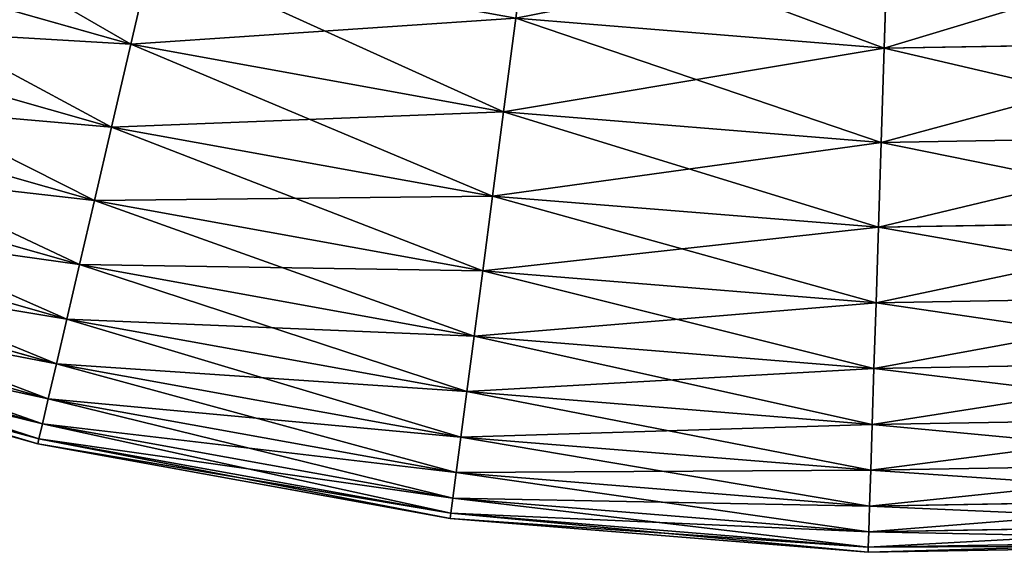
# Model space of a CAD drawing. Extents: x 5 to 965, y 4 to 104.
# Tile 10 of 256: x 43.73 to 55.25, y 3.57 to 9.81. Entities that reach past the tile are written whole.
import ezdxf

# ---------------------------------------------------------------- set-up
doc = ezdxf.new("R2010")
doc.units = 0
doc.layers.get('0').update_dxf_attribs({"color": 13, "linetype": 'CONTINUOUS'})

# ---------------------------------------------------------------- blocks, each defined once
blk = doc.blocks.new('COMPONENT_4')
for p, q in [((35.482, 7.167, 28.562), (39.748, 5.953, 28.562)), ((35.482, 7.167, 71.318), (39.748, 5.953, 71.318)), ((48.607, 7.119, 24.235), (48.568, 5.908, 26.37)), ((48.568, 5.908, 73.51), (48.607, 7.119, 75.645)), ((39.998, 7.029, 26.37), (39.748, 5.953, 28.562)), ((39.998, 7.029, 73.51), (39.748, 5.953, 71.318)), ((35.163, 6.224, 30.806), (39.523, 4.983, 30.806)), ((35.163, 6.224, 69.074), (39.523, 4.983, 69.074)), ((44.255, 6.258, 26.37), (44.112, 5.163, 28.562)), ((44.112, 5.163, 71.318), (44.255, 6.258, 73.51)), ((44.255, 6.258, 26.37), (48.568, 5.908, 26.37)), ((44.255, 6.258, 73.51), (48.568, 5.908, 73.51)), ((39.748, 5.953, 28.562), (39.523, 4.983, 30.806)), ((39.748, 5.953, 71.318), (39.523, 4.983, 69.074)), ((39.748, 5.953, 28.562), (44.112, 5.163, 28.562)), ((39.748, 5.953, 71.318), (44.112, 5.163, 71.318)), ((48.568, 5.908, 26.37), (48.533, 4.804, 28.562)), ((48.533, 4.804, 71.318), (48.568, 5.908, 73.51)), ((48.568, 5.908, 26.37), (52.894, 5.982, 26.37)), ((48.568, 5.908, 73.51), (52.894, 5.982, 73.51)), ((34.88, 5.387, 33.095), (39.323, 4.122, 33.095)), ((34.88, 5.387, 66.784), (39.323, 4.122, 66.784)), ((44.112, 5.163, 28.562), (43.983, 4.175, 30.806)), ((43.983, 4.175, 69.074), (44.112, 5.163, 71.318)), ((44.112, 5.163, 28.562), (48.533, 4.804, 28.562)), ((44.112, 5.163, 71.318), (48.533, 4.804, 71.318)), ((39.523, 4.983, 30.806), (39.323, 4.122, 33.095)), ((39.523, 4.983, 69.074), (39.323, 4.122, 66.784)), ((39.523, 4.983, 30.806), (43.983, 4.175, 30.806)), ((39.523, 4.983, 69.074), (43.983, 4.175, 69.074)), ((48.533, 4.804, 28.562), (52.967, 4.88, 28.562)), ((48.533, 4.804, 71.318), (52.967, 4.88, 71.318)), ((48.533, 4.804, 28.562), (48.501, 3.809, 30.806)), ((48.501, 3.809, 69.074), (48.533, 4.804, 71.318)), ((34.632, 4.657, 35.426), (39.148, 3.371, 35.426)), ((34.632, 4.657, 64.454), (39.148, 3.371, 64.454)), ((43.983, 4.175, 30.806), (43.868, 3.299, 33.095)), ((43.868, 3.299, 66.784), (43.983, 4.175, 69.074)), ((43.983, 4.175, 30.806), (48.501, 3.809, 30.806)), ((43.983, 4.175, 69.074), (48.501, 3.809, 69.074)), ((34.422, 4.036, 37.791), (39, 2.733, 37.791)), ((34.422, 4.036, 62.089), (39, 2.733, 62.089)), ((39.323, 4.122, 33.095), (39.148, 3.371, 35.426)), ((39.323, 4.122, 66.784), (39.148, 3.371, 64.454)), ((39.323, 4.122, 33.095), (43.868, 3.299, 33.095)), ((39.323, 4.122, 66.784), (43.868, 3.299, 66.784)), ((48.501, 3.809, 30.806), (48.473, 2.925, 33.095)), ((48.473, 2.925, 66.784), (48.501, 3.809, 69.074)), ((48.501, 3.809, 30.806), (53.033, 3.887, 30.806)), ((48.501, 3.809, 69.074), (53.033, 3.887, 69.074)), ((34.25, 3.526, 40.185), (38.878, 2.208, 40.185)), ((34.25, 3.526, 59.694), (38.878, 2.208, 59.694)), ((39.148, 3.371, 35.426), (39, 2.733, 37.791)), ((39.148, 3.371, 64.454), (39, 2.733, 62.089)), ((39.148, 3.371, 35.426), (43.768, 2.534, 35.426)), ((39.148, 3.371, 64.454), (43.768, 2.534, 64.454)), ((43.868, 3.299, 33.095), (43.768, 2.534, 35.426)), ((43.768, 2.534, 64.454), (43.868, 3.299, 66.784)), ((43.868, 3.299, 33.095), (48.473, 2.925, 33.095)), ((43.868, 3.299, 66.784), (48.473, 2.925, 66.784)), ((34.115, 3.128, 42.603), (38.783, 1.799, 42.603)), ((34.115, 3.128, 57.276), (38.783, 1.799, 57.276)), ((48.473, 2.925, 33.095), (53.092, 3.004, 33.095)), ((48.473, 2.925, 66.784), (53.092, 3.004, 66.784)), ((48.473, 2.925, 33.095), (48.448, 2.154, 35.426)), ((48.448, 2.154, 64.454), (48.473, 2.925, 66.784)), ((34.018, 2.843, 45.039), (38.715, 1.506, 45.039)), ((34.018, 2.843, 54.841), (38.715, 1.506, 54.841)), ((33.96, 2.672, 47.486), (38.674, 1.33, 47.486)), ((33.96, 2.672, 52.393), (38.674, 1.33, 52.393)), ((39, 2.733, 37.791), (38.878, 2.208, 40.185)), ((39, 2.733, 62.089), (38.878, 2.208, 59.694)), ((39, 2.733, 37.791), (43.683, 1.885, 37.791)), ((39, 2.733, 62.089), (43.683, 1.885, 62.089)), ((33.941, 2.615, 49.94), (38.66, 1.271, 49.94)), ((43.768, 2.534, 35.426), (43.683, 1.885, 37.791)), ((43.683, 1.885, 62.089), (43.768, 2.534, 64.454)), ((43.768, 2.534, 35.426), (48.448, 2.154, 35.426)), ((43.768, 2.534, 64.454), (48.448, 2.154, 64.454)), ((38.878, 2.208, 40.185), (38.783, 1.799, 42.603)), ((38.878, 2.208, 59.694), (38.783, 1.799, 57.276)), ((38.878, 2.208, 40.185), (43.613, 1.351, 40.185)), ((38.878, 2.208, 59.694), (43.613, 1.351, 59.694)), ((48.448, 2.154, 35.426), (53.143, 2.235, 35.426)), ((48.448, 2.154, 64.454), (53.143, 2.235, 64.454)), ((48.448, 2.154, 35.426), (48.427, 1.499, 37.791)), ((48.427, 1.499, 62.089), (48.448, 2.154, 64.454)), ((43.683, 1.885, 37.791), (43.613, 1.351, 40.185)), ((43.613, 1.351, 59.694), (43.683, 1.885, 62.089)), ((43.683, 1.885, 37.791), (48.427, 1.499, 37.791)), ((43.683, 1.885, 62.089), (48.427, 1.499, 62.089)), ((38.783, 1.799, 42.603), (38.715, 1.506, 45.039)), ((38.783, 1.799, 57.276), (38.715, 1.506, 54.841)), ((38.783, 1.799, 42.603), (43.559, 0.934, 42.603)), ((38.783, 1.799, 57.276), (43.559, 0.934, 57.276)), ((38.715, 1.506, 45.039), (38.674, 1.33, 47.486)), ((38.715, 1.506, 54.841), (38.674, 1.33, 52.393)), ((38.715, 1.506, 45.039), (43.52, 0.636, 45.039)), ((38.715, 1.506, 54.841), (43.52, 0.636, 54.841)), ((48.427, 1.499, 37.791), (48.41, 0.961, 40.185)), ((48.41, 0.961, 59.694), (48.427, 1.499, 62.089)), ((48.427, 1.499, 37.791), (53.186, 1.581, 37.791)), ((48.427, 1.499, 62.089), (53.186, 1.581, 62.089)), ((38.674, 1.33, 47.486), (38.66, 1.271, 49.94)), ((38.674, 1.33, 52.393), (38.66, 1.271, 49.94)), ((38.66, 1.271, 49.94), (43.489, 0.397, 49.94)), ((38.674, 1.33, 47.486), (43.496, 0.457, 47.486)), ((38.674, 1.33, 52.393), (43.496, 0.457, 52.393)), ((43.613, 1.351, 40.185), (43.559, 0.934, 42.603)), ((43.559, 0.934, 57.276), (43.613, 1.351, 59.694)), ((43.613, 1.351, 40.185), (48.41, 0.961, 40.185)), ((43.613, 1.351, 59.694), (48.41, 0.961, 59.694)), ((48.41, 0.961, 40.185), (53.222, 1.044, 40.185)), ((48.41, 0.961, 59.694), (53.222, 1.044, 59.694)), ((43.559, 0.934, 42.603), (43.52, 0.636, 45.039)), ((43.52, 0.636, 54.841), (43.559, 0.934, 57.276)), ((43.559, 0.934, 42.603), (48.397, 0.542, 42.603)), ((43.559, 0.934, 57.276), (48.397, 0.542, 57.276)), ((48.41, 0.961, 40.185), (48.397, 0.542, 42.603)), ((48.397, 0.542, 57.276), (48.41, 0.961, 59.694)), ((43.52, 0.636, 45.039), (43.496, 0.457, 47.486)), ((43.496, 0.457, 52.393), (43.52, 0.636, 54.841)), ((43.52, 0.636, 45.039), (48.387, 0.241, 45.039)), ((43.52, 0.636, 54.841), (48.387, 0.241, 54.841)), ((48.397, 0.542, 42.603), (53.249, 0.625, 42.603)), ((48.397, 0.542, 57.276), (53.249, 0.625, 57.276)), ((48.397, 0.542, 42.603), (48.387, 0.241, 45.039)), ((48.387, 0.241, 54.841), (48.397, 0.542, 57.276)), ((43.496, 0.457, 47.486), (43.489, 0.397, 49.94)), ((43.489, 0.397, 49.94), (43.496, 0.457, 52.393)), ((43.489, 0.397, 49.94), (48.379, 0, 49.94)), ((43.496, 0.457, 47.486), (48.381, 0.06, 47.486)), ((43.496, 0.457, 52.393), (48.381, 0.06, 52.393)), ((48.387, 0.241, 45.039), (48.381, 0.06, 47.486)), ((48.381, 0.06, 52.393), (48.387, 0.241, 54.841)), ((48.387, 0.241, 45.039), (53.269, 0.325, 45.039)), ((48.387, 0.241, 54.841), (53.269, 0.325, 54.841)), ((48.381, 0.06, 47.486), (53.281, 0.144, 47.486)), ((48.381, 0.06, 52.393), (53.281, 0.144, 52.393)), ((48.379, 0, 49.94), (53.285, 0.084, 49.94)), ((48.381, 0.06, 47.486), (48.379, 0, 49.94)), ((48.379, 0, 49.94), (48.381, 0.06, 52.393))]:
    blk.add_line(p, q)
mesh = blk.add_polyface()
corners = [(39.748, 5.953, 28.562), (35.837, 8.214, 26.37), (39.998, 7.029, 26.37), (35.482, 7.167, 28.562)]
mesh.append_faces([[corners[k] for k in face] for face in [(0, 1, 2), (1, 0, 3)]], dxfattribs={"vtx0": -1})
mesh = blk.add_polyface()
corners = [(39.998, 7.029, 73.51), (35.482, 7.167, 71.318), (39.748, 5.953, 71.318), (35.837, 8.214, 73.51)]
mesh.append_faces([[corners[k] for k in face] for face in [(0, 1, 2), (1, 0, 3)]], dxfattribs={"vtx0": -1})
mesh = blk.add_polyface()
corners = [(48.568, 5.908, 26.37), (44.413, 7.459, 24.235), (48.607, 7.119, 24.235), (44.255, 6.258, 26.37)]
mesh.append_faces([[corners[k] for k in face] for face in [(0, 1, 2), (1, 0, 3)]], dxfattribs={"vtx0": -1})
mesh = blk.add_polyface()
corners = [(48.607, 7.119, 75.645), (44.255, 6.258, 73.51), (48.568, 5.908, 73.51), (44.413, 7.459, 75.645)]
mesh.append_faces([[corners[k] for k in face] for face in [(0, 1, 2), (1, 0, 3)]], dxfattribs={"vtx0": -1})
mesh = blk.add_polyface()
corners = [(39.523, 4.983, 30.806), (35.482, 7.167, 28.562), (39.748, 5.953, 28.562), (35.163, 6.224, 30.806)]
mesh.append_faces([[corners[k] for k in face] for face in [(0, 1, 2), (1, 0, 3)]], dxfattribs={"vtx0": -1})
mesh = blk.add_polyface()
corners = [(39.748, 5.953, 71.318), (35.163, 6.224, 69.074), (39.523, 4.983, 69.074), (35.482, 7.167, 71.318)]
mesh.append_faces([[corners[k] for k in face] for face in [(0, 1, 2), (1, 0, 3)]], dxfattribs={"vtx0": -1})
mesh = blk.add_polyface()
corners = [(52.894, 5.982, 26.37), (48.607, 7.119, 24.235), (52.814, 7.191, 24.235), (48.568, 5.908, 26.37)]
mesh.append_faces([[corners[k] for k in face] for face in [(0, 1, 2), (1, 0, 3)]], dxfattribs={"vtx0": -1})
mesh = blk.add_polyface()
corners = [(52.814, 7.191, 75.645), (48.568, 5.908, 73.51), (52.894, 5.982, 73.51), (48.607, 7.119, 75.645)]
mesh.append_faces([[corners[k] for k in face] for face in [(0, 1, 2), (1, 0, 3)]], dxfattribs={"vtx0": -1})
mesh = blk.add_polyface()
corners = [(44.112, 5.163, 28.562), (39.998, 7.029, 26.37), (44.255, 6.258, 26.37), (39.748, 5.953, 28.562)]
mesh.append_faces([[corners[k] for k in face] for face in [(0, 1, 2), (1, 0, 3)]], dxfattribs={"vtx0": -1})
mesh = blk.add_polyface()
corners = [(44.255, 6.258, 73.51), (39.748, 5.953, 71.318), (44.112, 5.163, 71.318), (39.998, 7.029, 73.51)]
mesh.append_faces([[corners[k] for k in face] for face in [(0, 1, 2), (1, 0, 3)]], dxfattribs={"vtx0": -1})
mesh = blk.add_polyface()
corners = [(39.323, 4.122, 33.095), (35.163, 6.224, 30.806), (39.523, 4.983, 30.806), (34.88, 5.387, 33.095)]
mesh.append_faces([[corners[k] for k in face] for face in [(0, 1, 2), (1, 0, 3)]], dxfattribs={"vtx0": -1})
mesh = blk.add_polyface()
corners = [(39.523, 4.983, 69.074), (34.88, 5.387, 66.784), (39.323, 4.122, 66.784), (35.163, 6.224, 69.074)]
mesh.append_faces([[corners[k] for k in face] for face in [(0, 1, 2), (1, 0, 3)]], dxfattribs={"vtx0": -1})
mesh = blk.add_polyface()
corners = [(48.533, 4.804, 28.562), (44.255, 6.258, 26.37), (48.568, 5.908, 26.37), (44.112, 5.163, 28.562)]
mesh.append_faces([[corners[k] for k in face] for face in [(0, 1, 2), (1, 0, 3)]], dxfattribs={"vtx0": -1})
mesh = blk.add_polyface()
corners = [(48.568, 5.908, 73.51), (44.112, 5.163, 71.318), (48.533, 4.804, 71.318), (44.255, 6.258, 73.51)]
mesh.append_faces([[corners[k] for k in face] for face in [(0, 1, 2), (1, 0, 3)]], dxfattribs={"vtx0": -1})
mesh = blk.add_polyface()
corners = [(43.983, 4.175, 30.806), (39.748, 5.953, 28.562), (44.112, 5.163, 28.562), (39.523, 4.983, 30.806)]
mesh.append_faces([[corners[k] for k in face] for face in [(0, 1, 2), (1, 0, 3)]], dxfattribs={"vtx0": -1})
mesh = blk.add_polyface()
corners = [(44.112, 5.163, 71.318), (39.523, 4.983, 69.074), (43.983, 4.175, 69.074), (39.748, 5.953, 71.318)]
mesh.append_faces([[corners[k] for k in face] for face in [(0, 1, 2), (1, 0, 3)]], dxfattribs={"vtx0": -1})
mesh = blk.add_polyface()
corners = [(52.967, 4.88, 28.562), (48.568, 5.908, 26.37), (52.894, 5.982, 26.37), (48.533, 4.804, 28.562)]
mesh.append_faces([[corners[k] for k in face] for face in [(0, 1, 2), (1, 0, 3)]], dxfattribs={"vtx0": -1})
mesh = blk.add_polyface()
corners = [(52.894, 5.982, 73.51), (48.533, 4.804, 71.318), (52.967, 4.88, 71.318), (48.568, 5.908, 73.51)]
mesh.append_faces([[corners[k] for k in face] for face in [(0, 1, 2), (1, 0, 3)]], dxfattribs={"vtx0": -1})
mesh = blk.add_polyface()
corners = [(39.148, 3.371, 35.426), (34.88, 5.387, 33.095), (39.323, 4.122, 33.095), (34.632, 4.657, 35.426)]
mesh.append_faces([[corners[k] for k in face] for face in [(0, 1, 2), (1, 0, 3)]], dxfattribs={"vtx0": -1})
mesh = blk.add_polyface()
corners = [(39.323, 4.122, 66.784), (34.632, 4.657, 64.454), (39.148, 3.371, 64.454), (34.88, 5.387, 66.784)]
mesh.append_faces([[corners[k] for k in face] for face in [(0, 1, 2), (1, 0, 3)]], dxfattribs={"vtx0": -1})
mesh = blk.add_polyface()
corners = [(48.501, 3.809, 30.806), (44.112, 5.163, 28.562), (48.533, 4.804, 28.562), (43.983, 4.175, 30.806)]
mesh.append_faces([[corners[k] for k in face] for face in [(0, 1, 2), (1, 0, 3)]], dxfattribs={"vtx0": -1})
mesh = blk.add_polyface()
corners = [(48.533, 4.804, 71.318), (43.983, 4.175, 69.074), (48.501, 3.809, 69.074), (44.112, 5.163, 71.318)]
mesh.append_faces([[corners[k] for k in face] for face in [(0, 1, 2), (1, 0, 3)]], dxfattribs={"vtx0": -1})
mesh = blk.add_polyface()
corners = [(43.868, 3.299, 33.095), (39.523, 4.983, 30.806), (43.983, 4.175, 30.806), (39.323, 4.122, 33.095)]
mesh.append_faces([[corners[k] for k in face] for face in [(0, 1, 2), (1, 0, 3)]], dxfattribs={"vtx0": -1})
mesh = blk.add_polyface()
corners = [(43.983, 4.175, 69.074), (39.323, 4.122, 66.784), (43.868, 3.299, 66.784), (39.523, 4.983, 69.074)]
mesh.append_faces([[corners[k] for k in face] for face in [(0, 1, 2), (1, 0, 3)]], dxfattribs={"vtx0": -1})
mesh = blk.add_polyface()
corners = [(53.033, 3.887, 30.806), (48.533, 4.804, 28.562), (52.967, 4.88, 28.562), (48.501, 3.809, 30.806)]
mesh.append_faces([[corners[k] for k in face] for face in [(0, 1, 2), (1, 0, 3)]], dxfattribs={"vtx0": -1})
mesh = blk.add_polyface()
corners = [(52.967, 4.88, 71.318), (48.501, 3.809, 69.074), (53.033, 3.887, 69.074), (48.533, 4.804, 71.318)]
mesh.append_faces([[corners[k] for k in face] for face in [(0, 1, 2), (1, 0, 3)]], dxfattribs={"vtx0": -1})
mesh = blk.add_polyface()
corners = [(39, 2.733, 37.791), (34.632, 4.657, 35.426), (39.148, 3.371, 35.426), (34.422, 4.036, 37.791)]
mesh.append_faces([[corners[k] for k in face] for face in [(0, 1, 2), (1, 0, 3)]], dxfattribs={"vtx0": -1})
mesh = blk.add_polyface()
corners = [(39.148, 3.371, 64.454), (34.422, 4.036, 62.089), (39, 2.733, 62.089), (34.632, 4.657, 64.454)]
mesh.append_faces([[corners[k] for k in face] for face in [(0, 1, 2), (1, 0, 3)]], dxfattribs={"vtx0": -1})
mesh = blk.add_polyface()
corners = [(48.473, 2.925, 33.095), (43.983, 4.175, 30.806), (48.501, 3.809, 30.806), (43.868, 3.299, 33.095)]
mesh.append_faces([[corners[k] for k in face] for face in [(0, 1, 2), (1, 0, 3)]], dxfattribs={"vtx0": -1})
mesh = blk.add_polyface()
corners = [(48.501, 3.809, 69.074), (43.868, 3.299, 66.784), (48.473, 2.925, 66.784), (43.983, 4.175, 69.074)]
mesh.append_faces([[corners[k] for k in face] for face in [(0, 1, 2), (1, 0, 3)]], dxfattribs={"vtx0": -1})
mesh = blk.add_polyface()
corners = [(38.878, 2.208, 40.185), (34.422, 4.036, 37.791), (39, 2.733, 37.791), (34.25, 3.526, 40.185)]
mesh.append_faces([[corners[k] for k in face] for face in [(0, 1, 2), (1, 0, 3)]], dxfattribs={"vtx0": -1})
mesh = blk.add_polyface()
corners = [(39, 2.733, 62.089), (34.25, 3.526, 59.694), (38.878, 2.208, 59.694), (34.422, 4.036, 62.089)]
mesh.append_faces([[corners[k] for k in face] for face in [(0, 1, 2), (1, 0, 3)]], dxfattribs={"vtx0": -1})
mesh = blk.add_polyface()
corners = [(43.768, 2.534, 35.426), (39.323, 4.122, 33.095), (43.868, 3.299, 33.095), (39.148, 3.371, 35.426)]
mesh.append_faces([[corners[k] for k in face] for face in [(0, 1, 2), (1, 0, 3)]], dxfattribs={"vtx0": -1})
mesh = blk.add_polyface()
corners = [(43.868, 3.299, 66.784), (39.148, 3.371, 64.454), (43.768, 2.534, 64.454), (39.323, 4.122, 66.784)]
mesh.append_faces([[corners[k] for k in face] for face in [(0, 1, 2), (1, 0, 3)]], dxfattribs={"vtx0": -1})
mesh = blk.add_polyface()
corners = [(53.092, 3.004, 33.095), (48.501, 3.809, 30.806), (53.033, 3.887, 30.806), (48.473, 2.925, 33.095)]
mesh.append_faces([[corners[k] for k in face] for face in [(0, 1, 2), (1, 0, 3)]], dxfattribs={"vtx0": -1})
mesh = blk.add_polyface()
corners = [(53.033, 3.887, 69.074), (48.473, 2.925, 66.784), (53.092, 3.004, 66.784), (48.501, 3.809, 69.074)]
mesh.append_faces([[corners[k] for k in face] for face in [(0, 1, 2), (1, 0, 3)]], dxfattribs={"vtx0": -1})
mesh = blk.add_polyface()
corners = [(38.783, 1.799, 42.603), (34.25, 3.526, 40.185), (38.878, 2.208, 40.185), (34.115, 3.128, 42.603)]
mesh.append_faces([[corners[k] for k in face] for face in [(0, 1, 2), (1, 0, 3)]], dxfattribs={"vtx0": -1})
mesh = blk.add_polyface()
corners = [(38.878, 2.208, 59.694), (34.115, 3.128, 57.276), (38.783, 1.799, 57.276), (34.25, 3.526, 59.694)]
mesh.append_faces([[corners[k] for k in face] for face in [(0, 1, 2), (1, 0, 3)]], dxfattribs={"vtx0": -1})
mesh = blk.add_polyface()
corners = [(43.683, 1.885, 37.791), (39.148, 3.371, 35.426), (43.768, 2.534, 35.426), (39, 2.733, 37.791)]
mesh.append_faces([[corners[k] for k in face] for face in [(0, 1, 2), (1, 0, 3)]], dxfattribs={"vtx0": -1})
mesh = blk.add_polyface()
corners = [(43.768, 2.534, 64.454), (39, 2.733, 62.089), (43.683, 1.885, 62.089), (39.148, 3.371, 64.454)]
mesh.append_faces([[corners[k] for k in face] for face in [(0, 1, 2), (1, 0, 3)]], dxfattribs={"vtx0": -1})
mesh = blk.add_polyface()
corners = [(48.448, 2.154, 35.426), (43.868, 3.299, 33.095), (48.473, 2.925, 33.095), (43.768, 2.534, 35.426)]
mesh.append_faces([[corners[k] for k in face] for face in [(0, 1, 2), (1, 0, 3)]], dxfattribs={"vtx0": -1})
mesh = blk.add_polyface()
corners = [(48.473, 2.925, 66.784), (43.768, 2.534, 64.454), (48.448, 2.154, 64.454), (43.868, 3.299, 66.784)]
mesh.append_faces([[corners[k] for k in face] for face in [(0, 1, 2), (1, 0, 3)]], dxfattribs={"vtx0": -1})
mesh = blk.add_polyface()
corners = [(38.715, 1.506, 45.039), (34.115, 3.128, 42.603), (38.783, 1.799, 42.603), (34.018, 2.843, 45.039)]
mesh.append_faces([[corners[k] for k in face] for face in [(0, 1, 2), (1, 0, 3)]], dxfattribs={"vtx0": -1})
mesh = blk.add_polyface()
corners = [(38.783, 1.799, 57.276), (34.018, 2.843, 54.841), (38.715, 1.506, 54.841), (34.115, 3.128, 57.276)]
mesh.append_faces([[corners[k] for k in face] for face in [(0, 1, 2), (1, 0, 3)]], dxfattribs={"vtx0": -1})
mesh = blk.add_polyface()
corners = [(53.143, 2.235, 35.426), (48.473, 2.925, 33.095), (53.092, 3.004, 33.095), (48.448, 2.154, 35.426)]
mesh.append_faces([[corners[k] for k in face] for face in [(0, 1, 2), (1, 0, 3)]], dxfattribs={"vtx0": -1})
mesh = blk.add_polyface()
corners = [(53.092, 3.004, 66.784), (48.448, 2.154, 64.454), (53.143, 2.235, 64.454), (48.473, 2.925, 66.784)]
mesh.append_faces([[corners[k] for k in face] for face in [(0, 1, 2), (1, 0, 3)]], dxfattribs={"vtx0": -1})
mesh = blk.add_polyface()
corners = [(38.674, 1.33, 47.486), (34.018, 2.843, 45.039), (38.715, 1.506, 45.039), (33.96, 2.672, 47.486)]
mesh.append_faces([[corners[k] for k in face] for face in [(0, 1, 2), (1, 0, 3)]], dxfattribs={"vtx0": -1})
mesh = blk.add_polyface()
corners = [(38.715, 1.506, 54.841), (33.96, 2.672, 52.393), (38.674, 1.33, 52.393), (34.018, 2.843, 54.841)]
mesh.append_faces([[corners[k] for k in face] for face in [(0, 1, 2), (1, 0, 3)]], dxfattribs={"vtx0": -1})
mesh = blk.add_polyface()
corners = [(38.66, 1.271, 49.94), (33.96, 2.672, 47.486), (38.674, 1.33, 47.486), (33.941, 2.615, 49.94)]
mesh.append_faces([[corners[k] for k in face] for face in [(0, 1, 2), (1, 0, 3)]], dxfattribs={"vtx0": -1})
mesh = blk.add_polyface()
corners = [(38.674, 1.33, 52.393), (33.941, 2.615, 49.94), (38.66, 1.271, 49.94), (33.96, 2.672, 52.393)]
mesh.append_faces([[corners[k] for k in face] for face in [(0, 1, 2), (1, 0, 3)]], dxfattribs={"vtx0": -1})
mesh = blk.add_polyface()
corners = [(43.613, 1.351, 40.185), (39, 2.733, 37.791), (43.683, 1.885, 37.791), (38.878, 2.208, 40.185)]
mesh.append_faces([[corners[k] for k in face] for face in [(0, 1, 2), (1, 0, 3)]], dxfattribs={"vtx0": -1})
mesh = blk.add_polyface()
corners = [(43.683, 1.885, 62.089), (38.878, 2.208, 59.694), (43.613, 1.351, 59.694), (39, 2.733, 62.089)]
mesh.append_faces([[corners[k] for k in face] for face in [(0, 1, 2), (1, 0, 3)]], dxfattribs={"vtx0": -1})
mesh = blk.add_polyface()
corners = [(48.427, 1.499, 37.791), (43.768, 2.534, 35.426), (48.448, 2.154, 35.426), (43.683, 1.885, 37.791)]
mesh.append_faces([[corners[k] for k in face] for face in [(0, 1, 2), (1, 0, 3)]], dxfattribs={"vtx0": -1})
mesh = blk.add_polyface()
corners = [(48.448, 2.154, 64.454), (43.683, 1.885, 62.089), (48.427, 1.499, 62.089), (43.768, 2.534, 64.454)]
mesh.append_faces([[corners[k] for k in face] for face in [(0, 1, 2), (1, 0, 3)]], dxfattribs={"vtx0": -1})
mesh = blk.add_polyface()
corners = [(43.559, 0.934, 42.603), (38.878, 2.208, 40.185), (43.613, 1.351, 40.185), (38.783, 1.799, 42.603)]
mesh.append_faces([[corners[k] for k in face] for face in [(0, 1, 2), (1, 0, 3)]], dxfattribs={"vtx0": -1})
mesh = blk.add_polyface()
corners = [(43.613, 1.351, 59.694), (38.783, 1.799, 57.276), (43.559, 0.934, 57.276), (38.878, 2.208, 59.694)]
mesh.append_faces([[corners[k] for k in face] for face in [(0, 1, 2), (1, 0, 3)]], dxfattribs={"vtx0": -1})
mesh = blk.add_polyface()
corners = [(53.186, 1.581, 37.791), (48.448, 2.154, 35.426), (53.143, 2.235, 35.426), (48.427, 1.499, 37.791)]
mesh.append_faces([[corners[k] for k in face] for face in [(0, 1, 2), (1, 0, 3)]], dxfattribs={"vtx0": -1})
mesh = blk.add_polyface()
corners = [(53.143, 2.235, 64.454), (48.427, 1.499, 62.089), (53.186, 1.581, 62.089), (48.448, 2.154, 64.454)]
mesh.append_faces([[corners[k] for k in face] for face in [(0, 1, 2), (1, 0, 3)]], dxfattribs={"vtx0": -1})
mesh = blk.add_polyface()
corners = [(48.41, 0.961, 40.185), (43.683, 1.885, 37.791), (48.427, 1.499, 37.791), (43.613, 1.351, 40.185)]
mesh.append_faces([[corners[k] for k in face] for face in [(0, 1, 2), (1, 0, 3)]], dxfattribs={"vtx0": -1})
mesh = blk.add_polyface()
corners = [(48.427, 1.499, 62.089), (43.613, 1.351, 59.694), (48.41, 0.961, 59.694), (43.683, 1.885, 62.089)]
mesh.append_faces([[corners[k] for k in face] for face in [(0, 1, 2), (1, 0, 3)]], dxfattribs={"vtx0": -1})
mesh = blk.add_polyface()
corners = [(43.52, 0.636, 45.039), (38.783, 1.799, 42.603), (43.559, 0.934, 42.603), (38.715, 1.506, 45.039)]
mesh.append_faces([[corners[k] for k in face] for face in [(0, 1, 2), (1, 0, 3)]], dxfattribs={"vtx0": -1})
mesh = blk.add_polyface()
corners = [(43.559, 0.934, 57.276), (38.715, 1.506, 54.841), (43.52, 0.636, 54.841), (38.783, 1.799, 57.276)]
mesh.append_faces([[corners[k] for k in face] for face in [(0, 1, 2), (1, 0, 3)]], dxfattribs={"vtx0": -1})
mesh = blk.add_polyface()
corners = [(43.496, 0.457, 47.486), (38.715, 1.506, 45.039), (43.52, 0.636, 45.039), (38.674, 1.33, 47.486)]
mesh.append_faces([[corners[k] for k in face] for face in [(0, 1, 2), (1, 0, 3)]], dxfattribs={"vtx0": -1})
mesh = blk.add_polyface()
corners = [(43.52, 0.636, 54.841), (38.674, 1.33, 52.393), (43.496, 0.457, 52.393), (38.715, 1.506, 54.841)]
mesh.append_faces([[corners[k] for k in face] for face in [(0, 1, 2), (1, 0, 3)]], dxfattribs={"vtx0": -1})
mesh = blk.add_polyface()
corners = [(53.222, 1.044, 40.185), (48.427, 1.499, 37.791), (53.186, 1.581, 37.791), (48.41, 0.961, 40.185)]
mesh.append_faces([[corners[k] for k in face] for face in [(0, 1, 2), (1, 0, 3)]], dxfattribs={"vtx0": -1})
mesh = blk.add_polyface()
corners = [(53.186, 1.581, 62.089), (48.41, 0.961, 59.694), (53.222, 1.044, 59.694), (48.427, 1.499, 62.089)]
mesh.append_faces([[corners[k] for k in face] for face in [(0, 1, 2), (1, 0, 3)]], dxfattribs={"vtx0": -1})
mesh = blk.add_polyface()
corners = [(43.489, 0.397, 49.94), (38.674, 1.33, 47.486), (43.496, 0.457, 47.486), (38.66, 1.271, 49.94)]
mesh.append_faces([[corners[k] for k in face] for face in [(0, 1, 2), (1, 0, 3)]], dxfattribs={"vtx0": -1})
mesh = blk.add_polyface()
corners = [(43.496, 0.457, 52.393), (38.66, 1.271, 49.94), (43.489, 0.397, 49.94), (38.674, 1.33, 52.393)]
mesh.append_faces([[corners[k] for k in face] for face in [(0, 1, 2), (1, 0, 3)]], dxfattribs={"vtx0": -1})
mesh = blk.add_polyface()
corners = [(48.397, 0.542, 42.603), (43.613, 1.351, 40.185), (48.41, 0.961, 40.185), (43.559, 0.934, 42.603)]
mesh.append_faces([[corners[k] for k in face] for face in [(0, 1, 2), (1, 0, 3)]], dxfattribs={"vtx0": -1})
mesh = blk.add_polyface()
corners = [(48.41, 0.961, 59.694), (43.559, 0.934, 57.276), (48.397, 0.542, 57.276), (43.613, 1.351, 59.694)]
mesh.append_faces([[corners[k] for k in face] for face in [(0, 1, 2), (1, 0, 3)]], dxfattribs={"vtx0": -1})
mesh = blk.add_polyface()
corners = [(53.249, 0.625, 42.603), (48.41, 0.961, 40.185), (53.222, 1.044, 40.185), (48.397, 0.542, 42.603)]
mesh.append_faces([[corners[k] for k in face] for face in [(0, 1, 2), (1, 0, 3)]], dxfattribs={"vtx0": -1})
mesh = blk.add_polyface()
corners = [(53.222, 1.044, 59.694), (48.397, 0.542, 57.276), (53.249, 0.625, 57.276), (48.41, 0.961, 59.694)]
mesh.append_faces([[corners[k] for k in face] for face in [(0, 1, 2), (1, 0, 3)]], dxfattribs={"vtx0": -1})
mesh = blk.add_polyface()
corners = [(48.387, 0.241, 45.039), (43.559, 0.934, 42.603), (48.397, 0.542, 42.603), (43.52, 0.636, 45.039)]
mesh.append_faces([[corners[k] for k in face] for face in [(0, 1, 2), (1, 0, 3)]], dxfattribs={"vtx0": -1})
mesh = blk.add_polyface()
corners = [(48.397, 0.542, 57.276), (43.52, 0.636, 54.841), (48.387, 0.241, 54.841), (43.559, 0.934, 57.276)]
mesh.append_faces([[corners[k] for k in face] for face in [(0, 1, 2), (1, 0, 3)]], dxfattribs={"vtx0": -1})
mesh = blk.add_polyface()
corners = [(48.381, 0.06, 47.486), (43.52, 0.636, 45.039), (48.387, 0.241, 45.039), (43.496, 0.457, 47.486)]
mesh.append_faces([[corners[k] for k in face] for face in [(0, 1, 2), (1, 0, 3)]], dxfattribs={"vtx0": -1})
mesh = blk.add_polyface()
corners = [(48.387, 0.241, 54.841), (43.496, 0.457, 52.393), (48.381, 0.06, 52.393), (43.52, 0.636, 54.841)]
mesh.append_faces([[corners[k] for k in face] for face in [(0, 1, 2), (1, 0, 3)]], dxfattribs={"vtx0": -1})
mesh = blk.add_polyface()
corners = [(53.269, 0.325, 45.039), (48.397, 0.542, 42.603), (53.249, 0.625, 42.603), (48.387, 0.241, 45.039)]
mesh.append_faces([[corners[k] for k in face] for face in [(0, 1, 2), (1, 0, 3)]], dxfattribs={"vtx0": -1})
mesh = blk.add_polyface()
corners = [(53.249, 0.625, 57.276), (48.387, 0.241, 54.841), (53.269, 0.325, 54.841), (48.397, 0.542, 57.276)]
mesh.append_faces([[corners[k] for k in face] for face in [(0, 1, 2), (1, 0, 3)]], dxfattribs={"vtx0": -1})
mesh = blk.add_polyface()
corners = [(48.379, 0, 49.94), (43.496, 0.457, 47.486), (48.381, 0.06, 47.486), (43.489, 0.397, 49.94)]
mesh.append_faces([[corners[k] for k in face] for face in [(0, 1, 2), (1, 0, 3)]], dxfattribs={"vtx0": -1})
mesh = blk.add_polyface()
corners = [(48.381, 0.06, 52.393), (43.489, 0.397, 49.94), (48.379, 0, 49.94), (43.496, 0.457, 52.393)]
mesh.append_faces([[corners[k] for k in face] for face in [(0, 1, 2), (1, 0, 3)]], dxfattribs={"vtx0": -1})
mesh = blk.add_polyface()
corners = [(53.281, 0.144, 47.486), (48.387, 0.241, 45.039), (53.269, 0.325, 45.039), (48.381, 0.06, 47.486)]
mesh.append_faces([[corners[k] for k in face] for face in [(0, 1, 2), (1, 0, 3)]], dxfattribs={"vtx0": -1})
mesh = blk.add_polyface()
corners = [(53.269, 0.325, 54.841), (48.381, 0.06, 52.393), (53.281, 0.144, 52.393), (48.387, 0.241, 54.841)]
mesh.append_faces([[corners[k] for k in face] for face in [(0, 1, 2), (1, 0, 3)]], dxfattribs={"vtx0": -1})
mesh = blk.add_polyface()
corners = [(53.285, 0.084, 49.94), (48.381, 0.06, 47.486), (53.281, 0.144, 47.486), (48.379, 0, 49.94)]
mesh.append_faces([[corners[k] for k in face] for face in [(0, 1, 2), (1, 0, 3)]], dxfattribs={"vtx0": -1})
mesh = blk.add_polyface()
corners = [(53.281, 0.144, 52.393), (48.379, 0, 49.94), (53.285, 0.084, 49.94), (48.381, 0.06, 52.393)]
mesh.append_faces([[corners[k] for k in face] for face in [(0, 1, 2), (1, 0, 3)]], dxfattribs={"vtx0": -1})
blk = doc.blocks.new('COMPONENT_5')
blk.add_blockref('COMPONENT_4', (0, 0))
blk = doc.blocks.new('GROUP_9')
blk.add_blockref('COMPONENT_5', (-80, 0))
blk = doc.blocks.new('GROUP_14')
blk.add_blockref('GROUP_9', (79.918, 0))

msp = doc.modelspace()

# ---------------------------------------------------------------- block references
msp.add_blockref('GROUP_14', (5.361, 3.573, 2.908))

doc.saveas('drawing.dxf')
